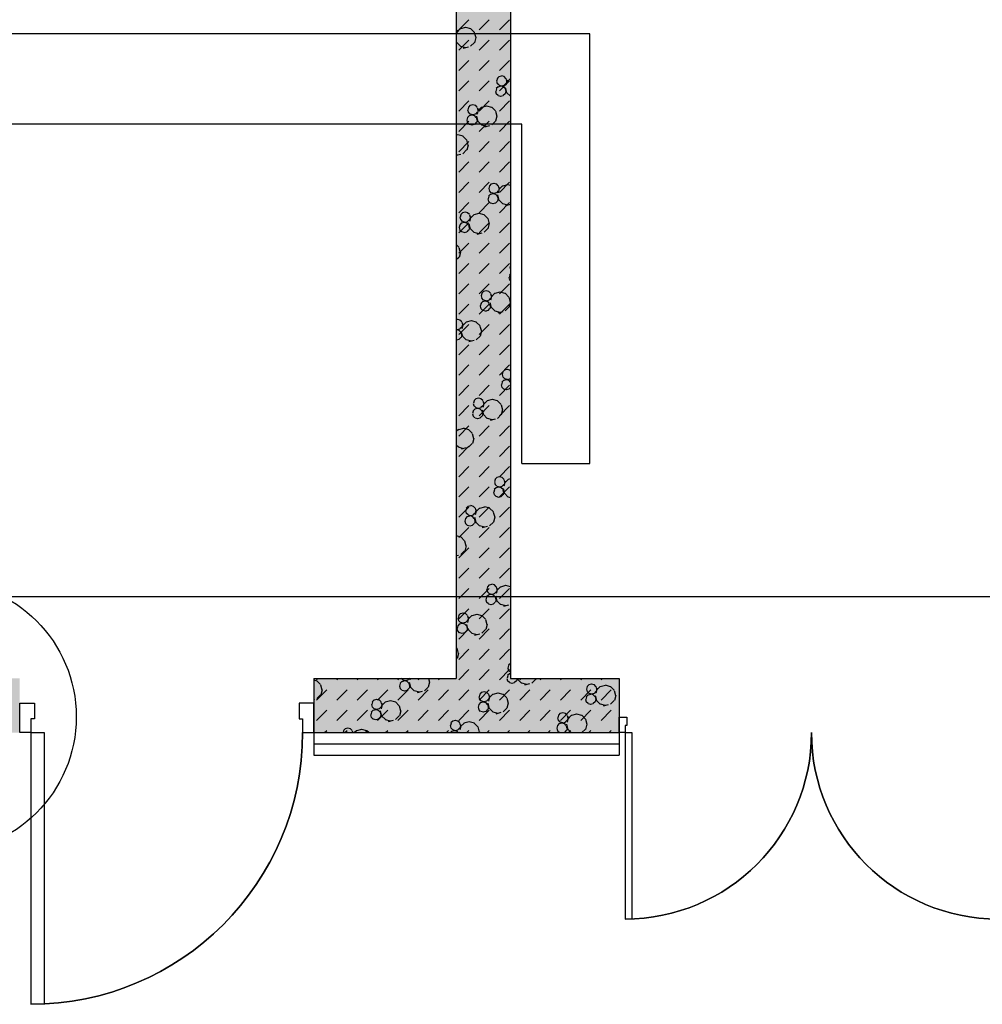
# Model space of a CAD drawing. Header units: millimetres. Extents: x 226749 to 325316, y -44191 to 40236.
# Tile 20 of 164: x 270628 to 274883, y -40021 to -35667. Entities that reach past the tile are written whole.
import ezdxf

# ---------------------------------------------------------------- set-up
doc = ezdxf.new("R2010")
doc.units = ezdxf.units.MM
doc.header["$LTSCALE"] = 100
doc.linetypes.add('DASHDOT', pattern=[25.4, 12.7, -6.35, 0, -6.35])
doc.layers.add('KG_BuildingAxis', color=4, linetype='DASHDOT')

msp = doc.modelspace()

# ---------------------------------------------------------------- hatches: boundary and pattern name
h = msp.add_hatch()
h.set_pattern_fill('DASH', color=256, scale=20, angle=45)
h.set_pattern_definition([(45, (312278.43, 34080), (0, 89.80256), [63.5, -63.5])])
h.paths.add_polyline_path([(272558.43, -35580), (272558.43, -38580), (271928.43, -38580), (271928.43, -38820), (273278.43, -38820), (273278.43, -38580), (272798.43, -38580), (272798.43, -35580), (275398.43, -35580), (275398.43, -38580), (274978.43, -38580), (274978.43, -38820), (276578.43, -38820), (276578.43, -38580), (275638.43, -38580), (275638.43, -35580), (278398.43, -35580), (278398.43, -38580), (277878.43, -38580), (277878.43, -38820), (278638.43, -38820), (278638.43, -34470), (278398.43, -34470), (278398.43, -35340), (274733.43, -35340), (274733.43, -31500), (274883.43, -31500), (274883.43, -31260), (274383.43, -31260), (274383.43, -31500), (274613.43, -31500), (274613.43, -33000), (274513.43, -33000), (274513.43, -33120), (274613.43, -33120), (274613.43, -35340), (273313.43, -35340), (273313.43, -35265), (273193.43, -35265), (273193.43, -35340), (271898.43, -35340), (271898.43, -34290), (273193.43, -34290), (273193.43, -34365), (273313.43, -34365), (273313.43, -34095), (273193.43, -34095), (273193.43, -34170), (271898.43, -34170), (271898.43, -33120), (273193.43, -33120), (273193.43, -33195), (273313.43, -33195), (273313.43, -33120), (273508.43, -33120), (273508.43, -33000), (271898.43, -33000), (271898.43, -31500), (273383.43, -31500), (273383.43, -31260), (270163.43, -31260), (270163.43, -31500), (271778.43, -31500), (271778.43, -33000), (270208.43, -33000), (270208.43, -33120), (271778.43, -33120), (271778.43, -34170), (270358.43, -34170), (270358.43, -34365), (270478.43, -34365), (270478.43, -34290), (271778.43, -34290), (271778.43, -35340), (270478.43, -35340), (270478.43, -35265), (270358.43, -35265), (270358.43, -35340), (269058.43, -35340), (269058.43, -33120), (269208.43, -33120), (269208.43, -33000), (269058.43, -33000), (269058.43, -31500), (269163.43, -31500), (269163.43, -31260), (264078.43, -31260), (264078.43, -38820), (265978.43, -38820), (265978.43, -38580), (264318.43, -38580), (264318.43, -31500), (268818.43, -31500), (268818.43, -38580), (268478.43, -38580), (268478.43, -38820), (270628.43, -38820), (270628.43, -38580), (269058.43, -38580), (269058.43, -35580)])
h.paths.add_polyline_path([(278398.43, -31500), (278398.43, -32370), (278638.43, -32370), (278638.43, -31260), (278283.43, -31260), (278283.43, -31500)])
h = msp.add_hatch()
h.set_pattern_fill('BET_KOM', color=256, scale=15, angle=135, pattern_type=2)
h.set_pattern_definition([(135, (-1982200.04, 658671.7), (-127.27922, -127.27922), [23.2935, -288.4755]), (165, (-1982216.51, 658688.18), (-127.279202, -127.27915), [23.2935, -336.7065]), (195, (-1982239.01, 658694.205), (-127.2791504, -127.2792018), [23.2935, -600.2445]), (225, (-1982261.5, 658688.18), (220.453974, -220.453974), [23.2935, -156.7065]), (285, (-1982200.04, 658671.7), (127.27915, 127.279202), [23.2935, -336.7065]), (255, (-1982194.01, 658649.2), (127.2792018, 127.2791504), [23.2935, -600.2445]), (225, (-1982200.04, 658626.7), (220.453974, -220.453974), [23.2935, -156.7065]), (195, (-1982216.51, 658610.235), (127.2791504, 127.2792018), [23.2935, -600.243]), (255, (-1982277.98, 658671.7), (127.2792018, 127.2791504), [23.2935, -600.243]), (165, (-1982239.01, 658604.2), (127.279202, 127.27915), [23.2935, -336.7065]), (285, (-1982284.01, 658649.2), (-127.27915, -127.279202), [23.2935, -336.7065]), (135, (-1982261.51, 658610.23), (-127.27922, -127.27922), [23.2935, -288.4755]), (135, (-1982280.7, 658688.74), (-127.27922, -127.27922), [11.6475, -300.1215]), (165, (-1982288.94, 658696.97), (-127.279202, -127.27915), [11.6475, -348.3525]), (285, (-1982280.7, 658688.74), (127.27915, 127.279202), [11.6475, -348.3525]), (195, (-1982300.19, 658699.99), (-127.2791504, -127.2792018), [11.6475, -611.8905]), (255, (-1982277.69, 658677.49), (127.2792018, 127.2791504), [11.6475, -611.8905]), (225, (-1982311.44, 658696.97), (220.453974, -220.453974), [11.6475, -168.3525]), (225, (-1982280.7, 658666.24), (220.453974, -220.453974), [11.6475, -168.3525]), (255, (-1982319.675, 658688.74), (127.2792018, 127.2791504), [11.6475, -611.8905]), (195, (-1982288.94, 658658), (127.2791504, 127.2792018), [11.6475, -611.8905]), (285, (-1982322.69, 658677.49), (-127.27915, -127.279202), [11.6475, -348.3525]), (165, (-1982300.19, 658654.99), (127.279202, 127.27915), [11.6475, -348.3525]), (135, (-1982311.44, 658658), (-127.27922, -127.27922), [11.6475, -300.1215]), (135, (-1982284.69, 658643.23), (-127.27922, -127.27922), [11.6475, -300.1215]), (135, (-1982315.42, 658612.5), (-127.27922, -127.27922), [11.6475, -300.1215]), (165, (-1982292.92, 658651.47), (-127.279202, -127.27915), [11.6475, -348.3525]), (195, (-1982304.17, 658654.48), (-127.2791504, -127.2792018), [11.6475, -611.8905]), (225, (-1982315.42, 658651.47), (220.453974, -220.453974), [11.6475, -168.3525]), (225, (-1982284.7, 658620.73), (220.453974, -220.453974), [11.6475, -168.3525]), (255, (-1982323.66, 658643.23), (127.2792018, 127.2791504), [11.6475, -611.8905]), (285, (-1982326.67, 658631.98), (-127.27915, -127.279202), [11.6475, -348.3525]), (285, (-1982284.69, 658643.23), (127.27915, 127.279202), [11.6475, -348.3525]), (255, (-1982281.67, 658631.98), (127.2792018, 127.2791504), [11.6475, -611.8905]), (195, (-1982292.92, 658612.495), (127.2791504, 127.2792018), [11.6475, -611.8905]), (165, (-1982304.17, 658609.48), (127.279202, 127.27915), [11.6475, -348.3525])])
h.paths.add_polyline_path([(269058.43, -35340), (269058.43, -33120), (269208.43, -33120), (269208.43, -33000), (269058.43, -33000), (269058.43, -31500), (269163.43, -31500), (269163.43, -31260), (264078.43, -31260), (264078.43, -38820), (265978.43, -38820), (265978.43, -38580), (264318.43, -38580), (264318.43, -31500), (268818.43, -31500), (268818.43, -38580), (268478.43, -38580), (268478.43, -38820), (270628.43, -38820), (270628.43, -38580), (269058.43, -38580), (269058.43, -35580), (272558.43, -35580), (272558.43, -38580), (271928.43, -38580), (271928.43, -38820), (273278.43, -38820), (273278.43, -38580), (272798.43, -38580), (272798.43, -35580), (275398.43, -35580), (275398.43, -38580), (274978.43, -38580), (274978.43, -38820), (276578.43, -38820), (276578.43, -38580), (275638.43, -38580), (275638.43, -35580), (278398.43, -35580), (278398.43, -38580), (277878.43, -38580), (277878.43, -38820), (278638.43, -38820), (278638.43, -34470), (278398.43, -34470), (278398.43, -35340), (274733.43, -35340), (274733.43, -31500), (274883.43, -31500), (274883.43, -31260), (274383.43, -31260), (274383.43, -31500), (274613.43, -31500), (274613.43, -33000), (274513.43, -33000), (274513.43, -33120), (274613.43, -33120), (274613.43, -35340), (273313.43, -35340), (273313.43, -35265), (273193.43, -35265), (273193.43, -35340), (271898.43, -35340), (271898.43, -34290), (273193.43, -34290), (273193.43, -34365), (273313.43, -34365), (273313.43, -34095), (273193.43, -34095), (273193.43, -34170), (271898.43, -34170), (271898.43, -33120), (273193.43, -33120), (273193.43, -33195), (273313.43, -33195), (273313.43, -33120), (273508.43, -33120), (273508.43, -33000), (271898.43, -33000), (271898.43, -31500), (273383.43, -31500), (273383.43, -31260), (270163.43, -31260), (270163.43, -31500), (271778.43, -31500), (271778.43, -33000), (270208.43, -33000), (270208.43, -33120), (271778.43, -33120), (271778.43, -34170), (270358.43, -34170), (270358.43, -34365), (270478.43, -34365), (270478.43, -34290), (271778.43, -34290), (271778.43, -35340), (270478.43, -35340), (270478.43, -35265), (270358.43, -35265), (270358.43, -35340)])
h.paths.add_polyline_path([(278638.43, -31260), (278283.43, -31260), (278283.43, -31500), (278398.43, -31500), (278398.43, -32370), (278638.43, -32370)])

# ---------------------------------------------------------------- linework, layer by layer
for p, q in [((272558.43, -35580), (272558.43, -38580)), ((272558.43, -35580), (272558.43, -38580)), ((272798.43, -35580), (272798.43, -38580)), ((272798.43, -35580), (272798.43, -38580)), ((272569.41, -35712.43), (272614.31, -35667.53)), ((272599.03, -35701.73), (272576.53, -35707.76)), ((272622.44, -35707.48), (272599.94, -35701.45)), ((272659.21, -35712.43), (272704.11, -35667.53)), ((272749.01, -35712.43), (272793.91, -35667.53)), ((273148.43, -35730), (269158.43, -35730)), ((273148.43, -35730), (269158.43, -35730)), ((272558.43, -35711.28), (272560.35, -35718.45)), ((272563.57, -35714.26), (272558.43, -35733.42)), ((272561.26, -35718.17), (272558.43, -35728.74)), ((272576.74, -35706.83), (272560.27, -35723.3)), ((272638.21, -35723.3), (272621.74, -35706.83)), ((272638, -35724.23), (272644.03, -35746.73)), ((273148.43, -37629.44), (273148.43, -35730)), ((273148.43, -37629.44), (273148.43, -35730)), ((272558.43, -35763.16), (272560.06, -35769.23)), ((272576.74, -35784.78), (272560.27, -35768.3)), ((272569.41, -35802.24), (272614.31, -35757.34)), ((272599.94, -35791.45), (272577.44, -35785.42)), ((272611.84, -35788.3), (272589.34, -35794.33)), ((272638.21, -35768.3), (272621.74, -35784.78)), ((272644.94, -35746.45), (272638.91, -35768.95)), ((272659.21, -35802.24), (272704.11, -35757.34)), ((272749.01, -35802.24), (272793.91, -35757.34)), ((272569.41, -35892.04), (272614.31, -35847.14)), ((272659.21, -35892.04), (272704.11, -35847.14)), ((272749.01, -35892.04), (272793.91, -35847.14)), ((272747.27, -35918.49), (272739.03, -35926.73)), ((272758.31, -35916.41), (272747.06, -35919.42)), ((272770.47, -35919.14), (272759.22, -35916.13)), ((272778, -35926.73), (272769.77, -35918.49)), ((272569.41, -35981.84), (272614.31, -35936.94)), ((272659.21, -35981.84), (272704.11, -35936.94)), ((272735.81, -35938.91), (272738.82, -35950.16)), ((272739.73, -35927.38), (272736.72, -35938.63)), ((272747.27, -35957.46), (272739.03, -35949.23)), ((272754.33, -35961.91), (272743.08, -35964.93)), ((272759.22, -35961.13), (272747.97, -35958.11)), ((272749.01, -35981.84), (272793.91, -35936.94)), ((272766.49, -35964.65), (272755.24, -35961.63)), ((272769.56, -35958.39), (272758.31, -35961.41)), ((272778, -35949.23), (272769.77, -35957.46)), ((272777.79, -35927.66), (272780.81, -35938.91)), ((272784.02, -35934.72), (272777.99, -35957.22)), ((272781.72, -35938.63), (272778.7, -35949.88)), ((272797.2, -35927.29), (272780.73, -35943.76)), ((272798.43, -35927.83), (272796.98, -35928.22)), ((272731.83, -35984.41), (272734.84, -35995.66)), ((272735.75, -35972.88), (272732.74, -35984.13)), ((272743.29, -35964), (272735.05, -35972.23)), ((272743.29, -36002.97), (272735.05, -35994.73)), ((272755.24, -36006.63), (272743.99, -36003.62)), ((272765.58, -36003.9), (272754.32, -36006.91)), ((272774.02, -35972.23), (272765.79, -35964)), ((272774.02, -35994.73), (272765.79, -36002.97)), ((272773.81, -35973.16), (272776.83, -35984.41)), ((272774.48, -35967.19), (272780.51, -35989.69)), ((272777.74, -35984.13), (272774.72, -35995.38)), ((272797.2, -36005.23), (272780.73, -35988.76)), ((272798.43, -36006.02), (272797.9, -36005.88)), ((272569.41, -36071.64), (272614.31, -36026.74)), ((272619.99, -36045.77), (272611.75, -36054.01)), ((272631.03, -36043.69), (272619.78, -36046.7)), ((272643.19, -36046.42), (272631.94, -36043.4)), ((272650.73, -36054.01), (272642.49, -36045.77)), ((272659.21, -36071.64), (272704.11, -36026.74)), ((272692.2, -36049.47), (272669.7, -36055.5)), ((272715.62, -36055.22), (272693.12, -36049.19)), ((272749.01, -36071.64), (272793.91, -36026.74)), ((272616.01, -36091.28), (272607.77, -36099.51)), ((272608.53, -36066.19), (272611.54, -36077.44)), ((272612.45, -36054.65), (272609.44, -36065.9)), ((272619.99, -36084.74), (272611.75, -36076.51)), ((272627.05, -36089.19), (272615.8, -36092.21)), ((272631.94, -36088.41), (272620.69, -36085.39)), ((272639.21, -36091.93), (272627.96, -36088.91)), ((272642.28, -36085.67), (272631.03, -36088.69)), ((272646.74, -36099.51), (272638.51, -36091.28)), ((272650.73, -36076.51), (272642.49, -36084.74)), ((272650.51, -36054.93), (272653.53, -36066.19)), ((272656.74, -36061.99), (272650.71, -36084.49)), ((272654.44, -36065.9), (272651.42, -36077.16)), ((272669.92, -36054.57), (272653.45, -36071.04)), ((272731.39, -36071.04), (272714.92, -36054.57)), ((272731.18, -36071.97), (272737.2, -36094.47)), ((272848.43, -36130), (269458.43, -36130)), ((272848.43, -36130), (269458.43, -36130)), ((272569.41, -36161.45), (272614.31, -36116.55)), ((272604.55, -36111.69), (272607.56, -36122.94)), ((272608.47, -36100.16), (272605.46, -36111.41)), ((272616.01, -36130.25), (272607.77, -36122.01)), ((272627.96, -36133.91), (272616.71, -36130.9)), ((272638.3, -36131.18), (272627.05, -36134.19)), ((272646.74, -36122.01), (272638.51, -36130.25)), ((272646.53, -36100.44), (272649.55, -36111.69)), ((272647.21, -36094.47), (272653.23, -36116.97)), ((272650.46, -36111.41), (272647.44, -36122.66)), ((272669.92, -36132.51), (272653.45, -36116.04)), ((272659.21, -36161.45), (272704.11, -36116.55)), ((272693.12, -36139.19), (272670.62, -36133.16)), ((272705.01, -36136.03), (272682.51, -36142.06)), ((272731.39, -36116.04), (272714.92, -36132.51)), ((272738.12, -36094.19), (272732.09, -36116.69)), ((272749.01, -36161.45), (272793.91, -36116.55)), ((272848.43, -37629.44), (272848.43, -36130)), ((272564.92, -36176.75), (272558.43, -36178.49)), ((272588.34, -36182.49), (272565.84, -36176.47)), ((272569.41, -36251.25), (272614.31, -36206.35)), ((272604.11, -36198.32), (272587.64, -36181.85)), ((272603.9, -36199.25), (272609.93, -36221.75)), ((272610.84, -36221.47), (272604.81, -36243.97)), ((272659.21, -36251.25), (272704.11, -36206.35)), ((272749.01, -36251.25), (272793.91, -36206.35)), ((272577.73, -36263.31), (272558.43, -36268.49)), ((272565.84, -36266.46), (272558.43, -36264.48)), ((272604.11, -36243.32), (272587.64, -36259.79)), ((272569.41, -36341.05), (272614.31, -36296.15)), ((272659.21, -36341.05), (272704.11, -36296.15)), ((272749.01, -36341.05), (272793.91, -36296.15)), ((272569.41, -36430.85), (272614.31, -36385.95)), ((272659.21, -36430.85), (272704.11, -36385.95)), ((272713.16, -36393.5), (272704.93, -36401.74)), ((272724.2, -36391.42), (272712.95, -36394.43)), ((272736.36, -36394.15), (272725.11, -36391.14)), ((272743.9, -36401.74), (272735.66, -36393.5)), ((272749.01, -36430.85), (272793.91, -36385.95)), ((272785.38, -36397.2), (272762.88, -36403.23)), ((272798.43, -36400.17), (272786.29, -36396.92)), ((272709.18, -36439.01), (272700.95, -36447.25)), ((272701.7, -36413.92), (272704.72, -36425.17)), ((272705.63, -36402.39), (272702.61, -36413.64)), ((272713.16, -36432.48), (272704.93, -36424.24)), ((272720.22, -36436.93), (272708.97, -36439.94)), ((272725.11, -36436.14), (272713.86, -36433.12)), ((272732.38, -36439.66), (272721.13, -36436.64)), ((272735.45, -36433.4), (272724.2, -36436.42)), ((272739.92, -36447.25), (272731.68, -36439.01)), ((272743.9, -36424.24), (272735.66, -36432.48)), ((272740.38, -36442.2), (272746.41, -36464.7)), ((272743.69, -36402.67), (272746.7, -36413.92)), ((272749.92, -36409.73), (272743.89, -36432.23)), ((272747.61, -36413.64), (272744.6, -36424.89)), ((272763.09, -36402.3), (272746.62, -36418.77)), ((272569.41, -36520.66), (272614.31, -36475.76)), ((272659.21, -36520.66), (272704.11, -36475.76)), ((272697.72, -36459.43), (272700.74, -36470.68)), ((272701.65, -36447.89), (272698.63, -36459.14)), ((272709.18, -36477.98), (272700.95, -36469.75)), ((272721.13, -36481.64), (272709.88, -36478.63)), ((272731.47, -36478.91), (272720.22, -36481.93)), ((272739.92, -36469.75), (272731.68, -36477.98)), ((272739.71, -36448.18), (272742.72, -36459.43)), ((272743.63, -36459.14), (272740.62, -36470.4)), ((272763.09, -36480.24), (272746.62, -36463.77)), ((272749.01, -36520.66), (272793.91, -36475.76)), ((272786.29, -36486.92), (272763.79, -36480.89)), ((272798.19, -36483.77), (272775.69, -36489.8)), ((272585.88, -36520.78), (272577.65, -36529.02)), ((272596.92, -36518.7), (272585.67, -36521.71)), ((272609.08, -36521.43), (272597.83, -36518.42)), ((272616.62, -36529.02), (272608.38, -36520.78)), ((272658.1, -36524.48), (272635.6, -36530.51)), ((272681.51, -36530.23), (272659.01, -36524.2)), ((272569.41, -36610.46), (272614.31, -36565.56)), ((272581.9, -36566.29), (272573.67, -36574.53)), ((272574.42, -36541.2), (272577.44, -36552.45)), ((272578.35, -36529.67), (272575.33, -36540.92)), ((272585.88, -36559.75), (272577.65, -36551.52)), ((272592.94, -36564.2), (272581.69, -36567.22)), ((272597.83, -36563.42), (272586.58, -36560.4)), ((272605.1, -36566.94), (272593.85, -36563.92)), ((272608.17, -36560.68), (272596.92, -36563.7)), ((272612.64, -36574.53), (272604.4, -36566.29)), ((272616.62, -36551.52), (272608.38, -36559.76)), ((272613.1, -36569.48), (272619.13, -36591.98)), ((272616.41, -36529.95), (272619.42, -36541.2)), ((272622.64, -36537.01), (272616.61, -36559.51)), ((272620.33, -36540.92), (272617.32, -36552.17)), ((272635.81, -36529.58), (272619.34, -36546.05)), ((272659.21, -36610.46), (272704.11, -36565.56)), ((272697.28, -36546.05), (272680.81, -36529.58)), ((272697.07, -36546.98), (272703.1, -36569.48)), ((272704.01, -36569.2), (272697.98, -36591.7)), ((272749.01, -36610.46), (272793.91, -36565.56)), ((272570.44, -36586.7), (272573.46, -36597.95)), ((272574.37, -36575.17), (272571.35, -36586.42)), ((272581.9, -36605.26), (272573.67, -36597.03)), ((272593.85, -36608.92), (272582.6, -36605.91)), ((272604.19, -36606.19), (272592.94, -36609.2)), ((272612.64, -36597.03), (272604.4, -36605.26)), ((272612.43, -36575.45), (272615.44, -36586.71)), ((272616.35, -36586.42), (272613.34, -36597.67)), ((272635.81, -36607.52), (272619.34, -36591.05)), ((272659.01, -36614.2), (272636.51, -36608.17)), ((272670.91, -36611.05), (272648.41, -36617.08)), ((272697.28, -36591.05), (272680.81, -36607.52)), ((272569.41, -36700.26), (272614.31, -36655.36)), ((272659.21, -36700.26), (272704.11, -36655.36)), ((272749.01, -36700.26), (272793.91, -36655.36)), ((272570, -36673.33), (272558.43, -36661.76)), ((272569.79, -36674.26), (272575.82, -36696.76)), ((272576.73, -36696.48), (272570.7, -36718.98)), ((272570, -36718.33), (272558.43, -36729.9)), ((272569.41, -36790.06), (272614.31, -36745.16)), ((272659.21, -36790.06), (272704.11, -36745.16)), ((272749.01, -36790.06), (272793.91, -36745.16)), ((272794.88, -36761.65), (272797.89, -36772.9)), ((272798.43, -36751.5), (272795.79, -36761.37)), ((272798.43, -36749.14), (272798.1, -36749.47)), ((272798.43, -36772.3), (272798.1, -36771.97)), ((272790.9, -36807.16), (272793.91, -36818.41)), ((272794.82, -36795.63), (272791.81, -36806.88)), ((272798.43, -36790.67), (272794.12, -36794.98)), ((272798.43, -36821.79), (272794.12, -36817.48)), ((272569.41, -36879.87), (272614.31, -36834.97)), ((272659.21, -36879.87), (272704.11, -36834.97)), ((272671.52, -36877.4), (272668.51, -36888.65)), ((272679.06, -36868.52), (272670.82, -36876.75)), ((272690.1, -36866.43), (272678.85, -36869.45)), ((272702.26, -36869.16), (272691.01, -36866.15)), ((272709.8, -36876.75), (272701.56, -36868.52)), ((272728.99, -36877.31), (272712.52, -36893.78)), ((272751.27, -36872.21), (272728.77, -36878.24)), ((272749.01, -36879.87), (272793.91, -36834.97)), ((272774.69, -36877.96), (272752.19, -36871.93)), ((272790.46, -36893.78), (272773.99, -36877.31)), ((272675.08, -36914.02), (272666.84, -36922.26)), ((272667.6, -36888.93), (272670.61, -36900.18)), ((272679.06, -36907.49), (272670.82, -36899.25)), ((272686.12, -36911.94), (272674.87, -36914.95)), ((272691.01, -36911.15), (272679.76, -36908.14)), ((272698.28, -36914.67), (272687.03, -36911.66)), ((272701.35, -36908.42), (272690.1, -36911.43)), ((272705.81, -36922.26), (272697.58, -36914.02)), ((272709.8, -36899.25), (272701.56, -36907.49)), ((272706.28, -36917.21), (272712.3, -36939.71)), ((272709.58, -36877.68), (272712.6, -36888.93)), ((272715.81, -36884.74), (272709.78, -36907.24)), ((272713.51, -36888.65), (272710.49, -36899.9)), ((272790.25, -36894.71), (272796.28, -36917.21)), ((272797.19, -36916.93), (272791.16, -36939.43)), ((272569.41, -36969.67), (272614.31, -36924.77)), ((272659.21, -36969.67), (272704.11, -36924.77)), ((272663.62, -36934.44), (272666.63, -36945.69)), ((272667.54, -36922.91), (272664.53, -36934.16)), ((272675.08, -36953), (272666.84, -36944.76)), ((272687.03, -36956.66), (272675.78, -36953.64)), ((272697.37, -36953.92), (272686.12, -36956.94)), ((272705.81, -36944.76), (272697.58, -36953)), ((272705.6, -36923.19), (272708.62, -36934.44)), ((272709.53, -36934.16), (272706.51, -36945.41)), ((272728.99, -36955.25), (272712.52, -36938.78)), ((272752.19, -36961.93), (272729.69, -36955.9)), ((272764.08, -36958.78), (272741.58, -36964.81)), ((272749.01, -36969.67), (272793.91, -36924.77)), ((272790.46, -36938.78), (272773.99, -36955.25)), ((272562.82, -36993.71), (272558.43, -36994.89)), ((272574.98, -36996.44), (272563.73, -36993.43)), ((272582.52, -37004.03), (272574.28, -36995.79)), ((272582.3, -37004.96), (272585.32, -37016.21)), ((272601.71, -37004.59), (272585.24, -37021.06)), ((272624, -36999.49), (272601.5, -37005.52)), ((272647.41, -37005.24), (272624.91, -36999.21)), ((272663.18, -37021.06), (272646.71, -37004.59)), ((272563.73, -37038.43), (272558.43, -37037.01)), ((272558.84, -37039.22), (272558.43, -37039.33)), ((272571, -37041.95), (272559.75, -37038.94)), ((272574.07, -37035.7), (272562.82, -37038.71)), ((272569.41, -37059.47), (272614.31, -37014.57)), ((272578.54, -37049.54), (272570.3, -37041.3)), ((272582.52, -37026.53), (272574.28, -37034.77)), ((272578.32, -37050.47), (272581.34, -37061.72)), ((272579, -37044.49), (272585.03, -37066.99)), ((272588.53, -37012.02), (272582.5, -37034.52)), ((272586.23, -37015.93), (272583.22, -37027.18)), ((272659.21, -37059.47), (272704.11, -37014.57)), ((272662.97, -37021.99), (272669, -37044.49)), ((272669.91, -37044.21), (272663.88, -37066.71)), ((272749.01, -37059.47), (272793.91, -37014.57)), ((272559.75, -37083.94), (272558.43, -37083.58)), ((272570.09, -37081.2), (272558.84, -37084.22)), ((272578.53, -37072.04), (272570.3, -37080.27)), ((272582.25, -37061.44), (272579.23, -37072.69)), ((272601.71, -37082.53), (272585.24, -37066.06)), ((272624.91, -37089.21), (272602.41, -37083.18)), ((272636.8, -37086.06), (272614.3, -37092.09)), ((272663.18, -37066.06), (272646.71, -37082.53)), ((272569.41, -37149.27), (272614.31, -37104.37)), ((272659.21, -37149.27), (272704.11, -37104.37)), ((272749.01, -37149.27), (272793.91, -37104.37)), ((272569.41, -37239.08), (272614.31, -37194.18)), ((272659.21, -37239.08), (272704.11, -37194.18)), ((272749.01, -37239.08), (272793.91, -37194.18)), ((272764.7, -37225.13), (272761.68, -37236.38)), ((272772.23, -37216.25), (272764, -37224.49)), ((272783.27, -37214.16), (272772.02, -37217.18)), ((272795.43, -37216.9), (272784.18, -37213.88)), ((272798.43, -37219.95), (272794.73, -37216.25)), ((272768.25, -37261.76), (272760.02, -37269.99)), ((272760.77, -37236.67), (272763.79, -37247.92)), ((272772.23, -37255.22), (272764, -37246.98)), ((272779.29, -37259.67), (272768.04, -37262.69)), ((272784.18, -37258.88), (272772.93, -37255.87)), ((272791.45, -37262.4), (272780.2, -37259.39)), ((272794.52, -37256.15), (272783.27, -37259.16)), ((272798.43, -37269.44), (272790.75, -37261.76)), ((272798.43, -37251.52), (272794.73, -37255.22)), ((272569.41, -37328.88), (272614.31, -37283.98)), ((272659.21, -37328.88), (272704.11, -37283.98)), ((272749.01, -37328.88), (272793.91, -37283.98)), ((272756.79, -37282.17), (272759.81, -37293.42)), ((272760.72, -37270.64), (272757.7, -37281.89)), ((272768.25, -37300.73), (272760.02, -37292.49)), ((272780.2, -37304.39), (272768.95, -37301.38)), ((272790.54, -37301.66), (272779.29, -37304.67)), ((272798.43, -37293.05), (272790.75, -37300.73)), ((272637.42, -37352.41), (272634.4, -37363.66)), ((272644.96, -37343.53), (272636.72, -37351.77)), ((272655.99, -37341.44), (272644.74, -37344.46)), ((272668.15, -37344.18), (272656.9, -37341.16)), ((272675.69, -37351.76), (272667.45, -37343.53)), ((272675.48, -37352.69), (272678.49, -37363.94)), ((272694.88, -37352.33), (272678.41, -37368.8)), ((272717.17, -37347.23), (272694.67, -37353.25)), ((272740.58, -37352.97), (272718.08, -37346.94)), ((272756.35, -37368.8), (272739.88, -37352.33)), ((272569.41, -37418.68), (272614.31, -37373.78)), ((272633.44, -37397.92), (272630.42, -37409.17)), ((272640.97, -37389.04), (272632.74, -37397.27)), ((272633.49, -37363.94), (272636.51, -37375.2)), ((272644.96, -37382.5), (272636.72, -37374.26)), ((272652.01, -37386.95), (272640.76, -37389.96)), ((272656.9, -37386.16), (272645.65, -37383.15)), ((272664.17, -37389.68), (272652.92, -37386.67)), ((272667.24, -37383.43), (272655.99, -37386.44)), ((272659.21, -37418.68), (272704.11, -37373.78)), ((272671.71, -37397.27), (272663.47, -37389.04)), ((272675.69, -37374.26), (272667.45, -37382.5)), ((272671.5, -37398.2), (272674.51, -37409.45)), ((272672.17, -37392.22), (272678.2, -37414.72)), ((272681.71, -37359.75), (272675.68, -37382.25)), ((272679.4, -37363.66), (272676.39, -37374.91)), ((272749.01, -37418.68), (272793.91, -37373.78)), ((272756.14, -37369.73), (272762.17, -37392.22)), ((272763.08, -37391.94), (272757.05, -37414.44)), ((272629.51, -37409.45), (272632.53, -37420.7)), ((272640.97, -37428.01), (272632.74, -37419.77)), ((272652.92, -37431.67), (272641.67, -37428.65)), ((272663.26, -37428.94), (272652.01, -37431.95)), ((272671.71, -37419.77), (272663.47, -37428.01)), ((272675.42, -37409.17), (272672.41, -37420.42)), ((272694.88, -37430.27), (272678.41, -37413.8)), ((272718.08, -37436.94), (272695.58, -37430.91)), ((272729.97, -37433.79), (272707.47, -37439.82)), ((272756.35, -37413.8), (272739.88, -37430.27)), ((272567.6, -37479.6), (272558.43, -37488.78)), ((272589.89, -37474.5), (272567.39, -37480.53)), ((272569.41, -37508.49), (272614.31, -37463.58)), ((272613.3, -37480.25), (272590.8, -37474.22)), ((272629.07, -37496.08), (272612.6, -37479.6)), ((272659.21, -37508.49), (272704.11, -37463.58)), ((272749.01, -37508.49), (272793.91, -37463.58)), ((272628.86, -37497), (272634.89, -37519.5)), ((272635.8, -37519.22), (272629.77, -37541.72)), ((272567.6, -37557.55), (272558.43, -37548.37)), ((272590.8, -37564.22), (272568.3, -37558.19)), ((272569.41, -37598.29), (272614.31, -37553.39)), ((272602.69, -37561.07), (272580.19, -37567.1)), ((272629.07, -37541.07), (272612.6, -37557.55)), ((272659.21, -37598.29), (272704.11, -37553.39)), ((272749.01, -37598.29), (272793.91, -37553.39)), ((272569.41, -37688.09), (272614.31, -37643.19)), ((272659.21, -37688.09), (272704.11, -37643.19)), ((272749.01, -37688.09), (272793.91, -37643.19)), ((272848.43, -37630), (273148.43, -37630)), ((272848.43, -37630), (273148.43, -37630)), ((272730.59, -37700.15), (272727.58, -37711.4)), ((272738.13, -37691.26), (272729.89, -37699.5)), ((272749.17, -37689.18), (272737.92, -37692.19)), ((272761.33, -37691.91), (272750.08, -37688.9)), ((272768.87, -37699.5), (272760.63, -37691.26)), ((272768.65, -37700.43), (272771.67, -37711.68)), ((272788.06, -37700.06), (272771.59, -37716.53)), ((272798.43, -37698.15), (272787.85, -37700.99)), ((272569.41, -37777.89), (272614.31, -37732.99)), ((272659.21, -37777.89), (272704.11, -37732.99)), ((272726.61, -37745.65), (272723.6, -37756.9)), ((272734.15, -37736.77), (272725.91, -37745)), ((272726.67, -37711.68), (272729.68, -37722.93)), ((272738.13, -37730.23), (272729.89, -37722)), ((272745.19, -37734.68), (272733.94, -37737.7)), ((272750.08, -37733.9), (272738.83, -37730.88)), ((272757.35, -37737.42), (272746.1, -37734.4)), ((272749.01, -37777.89), (272793.91, -37732.99)), ((272760.42, -37731.16), (272749.17, -37734.18)), ((272764.88, -37745), (272756.65, -37736.77)), ((272768.87, -37722), (272760.63, -37730.23)), ((272764.67, -37745.93), (272767.69, -37757.18)), ((272765.35, -37739.96), (272771.38, -37762.46)), ((272774.88, -37707.48), (272768.85, -37729.98)), ((272772.58, -37711.4), (272769.57, -37722.65)), ((272722.69, -37757.18), (272725.7, -37768.43)), ((272734.15, -37775.74), (272725.91, -37767.5)), ((272746.1, -37779.4), (272734.85, -37776.39)), ((272756.44, -37776.67), (272745.19, -37779.68)), ((272764.88, -37767.5), (272756.65, -37775.74)), ((272768.6, -37756.9), (272765.58, -37768.15)), ((272788.06, -37778), (272771.59, -37761.53)), ((272798.43, -37781.24), (272788.76, -37778.65)), ((272569.41, -37867.7), (272614.31, -37822.79)), ((272603.31, -37827.42), (272600.3, -37838.68)), ((272610.85, -37818.54), (272602.61, -37826.78)), ((272621.89, -37816.46), (272610.64, -37819.47)), ((272634.05, -37819.19), (272622.8, -37816.17)), ((272641.59, -37826.78), (272633.35, -37818.54)), ((272641.37, -37827.71), (272644.39, -37838.96)), ((272647.6, -37834.76), (272641.58, -37857.26)), ((272660.78, -37827.34), (272644.31, -37843.81)), ((272659.21, -37867.7), (272704.11, -37822.79)), ((272683.07, -37822.24), (272660.57, -37828.27)), ((272706.48, -37827.99), (272683.98, -37821.96)), ((272722.25, -37843.81), (272705.78, -37827.34)), ((272749.01, -37867.7), (272793.91, -37822.79)), ((272599.33, -37872.93), (272596.32, -37884.18)), ((272606.87, -37864.05), (272598.63, -37872.28)), ((272599.39, -37838.96), (272602.4, -37850.21)), ((272610.85, -37857.51), (272602.61, -37849.28)), ((272617.91, -37861.96), (272606.66, -37864.98)), ((272622.8, -37861.18), (272611.55, -37858.16)), ((272630.07, -37864.7), (272618.82, -37861.68)), ((272633.14, -37858.44), (272621.89, -37861.46)), ((272637.61, -37872.28), (272629.37, -37864.05)), ((272641.59, -37849.28), (272633.35, -37857.51)), ((272637.39, -37873.21), (272640.41, -37884.46)), ((272638.07, -37867.24), (272644.1, -37889.74)), ((272645.3, -37838.67), (272642.29, -37849.93)), ((272722.04, -37844.74), (272728.07, -37867.24)), ((272728.98, -37866.96), (272722.95, -37889.46)), ((272569.41, -37957.5), (272614.31, -37912.6)), ((272595.41, -37884.46), (272598.42, -37895.71)), ((272606.87, -37903.02), (272598.63, -37894.78)), ((272618.82, -37906.68), (272607.57, -37903.67)), ((272629.16, -37903.95), (272617.91, -37906.96)), ((272637.6, -37894.78), (272629.37, -37903.02)), ((272641.32, -37884.18), (272638.3, -37895.43)), ((272660.78, -37905.28), (272644.31, -37888.81)), ((272659.21, -37957.5), (272704.11, -37912.6)), ((272683.98, -37911.96), (272661.48, -37905.93)), ((272695.87, -37908.81), (272673.37, -37914.84)), ((272722.25, -37888.81), (272705.78, -37905.28)), ((272749.01, -37957.5), (272793.91, -37912.6)), ((272579.2, -37955.26), (272558.43, -37949.7)), ((272594.97, -37971.09), (272578.5, -37954.62)), ((272569.41, -38047.3), (272614.31, -38002.4)), ((272594.76, -37972.02), (272600.79, -37994.52)), ((272601.7, -37994.24), (272595.67, -38016.74)), ((272659.21, -38047.3), (272704.11, -38002.4)), ((272749.01, -38047.3), (272793.91, -38002.4)), ((272568.59, -38036.09), (272558.43, -38038.81)), ((272594.97, -38016.09), (272578.5, -38032.56)), ((272569.41, -38137.1), (272614.31, -38092.2)), ((272659.21, -38137.1), (272704.11, -38092.2)), ((272749.01, -38137.1), (272793.91, -38092.2)), ((272569.41, -38226.91), (272614.31, -38182)), ((272659.21, -38226.91), (272704.11, -38182)), ((272696.49, -38175.16), (272693.47, -38186.41)), ((272704.03, -38166.27), (272695.79, -38174.51)), ((272715.07, -38164.19), (272703.81, -38167.2)), ((272727.23, -38166.92), (272715.97, -38163.91)), ((272734.76, -38174.51), (272726.53, -38166.27)), ((272734.55, -38175.44), (272737.56, -38186.69)), ((272740.78, -38182.49), (272734.75, -38204.99)), ((272753.95, -38175.07), (272737.48, -38191.54)), ((272749.01, -38226.91), (272793.91, -38182)), ((272776.24, -38169.97), (272753.74, -38176)), ((272798.43, -38175.39), (272777.15, -38169.69)), ((272692.51, -38220.66), (272689.49, -38231.91)), ((272700.04, -38211.78), (272691.81, -38220.02)), ((272692.56, -38186.69), (272695.58, -38197.94)), ((272704.03, -38205.25), (272695.79, -38197.01)), ((272711.08, -38209.7), (272699.83, -38212.71)), ((272715.97, -38208.91), (272704.72, -38205.89)), ((272723.24, -38212.43), (272711.99, -38209.41)), ((272726.31, -38206.17), (272715.06, -38209.19)), ((272730.78, -38220.02), (272722.54, -38211.78)), ((272734.76, -38197.01), (272726.53, -38205.25)), ((272730.57, -38220.95), (272733.58, -38232.2)), ((272731.24, -38214.97), (272737.27, -38237.47)), ((272738.48, -38186.41), (272735.46, -38197.66)), ((272688.58, -38232.2), (272691.6, -38243.45)), ((272700.04, -38250.75), (272691.81, -38242.52)), ((272711.99, -38254.41), (272700.74, -38251.4)), ((272722.33, -38251.68), (272711.08, -38254.7)), ((272730.78, -38242.52), (272722.54, -38250.75)), ((272734.49, -38231.91), (272731.48, -38243.17)), ((272753.95, -38253.01), (272737.48, -38236.54)), ((272777.15, -38259.69), (272754.65, -38253.66)), ((272789.04, -38256.54), (272766.54, -38262.57)), ((272565.29, -38313.97), (272568.3, -38325.22)), ((272569.21, -38302.44), (272566.2, -38313.69)), ((272576.75, -38293.55), (272568.51, -38301.79)), ((272569.41, -38316.71), (272614.31, -38271.81)), ((272587.79, -38291.47), (272576.54, -38294.48)), ((272599.95, -38294.2), (272588.7, -38291.19)), ((272607.48, -38301.79), (272599.25, -38293.55)), ((272607.27, -38302.72), (272610.28, -38313.97)), ((272613.5, -38309.77), (272607.47, -38332.27)), ((272611.2, -38313.69), (272608.18, -38324.94)), ((272626.67, -38302.35), (272610.2, -38318.82)), ((272648.96, -38297.25), (272626.46, -38303.28)), ((272672.37, -38303), (272649.87, -38296.97)), ((272659.21, -38316.71), (272704.11, -38271.81)), ((272688.15, -38318.82), (272671.67, -38302.35)), ((272749.01, -38316.71), (272793.91, -38271.81)), ((272565.23, -38347.94), (272562.21, -38359.19)), ((272572.76, -38339.06), (272564.53, -38347.3)), ((272576.75, -38332.52), (272568.51, -38324.29)), ((272583.8, -38336.98), (272572.55, -38339.99)), ((272588.7, -38336.19), (272577.44, -38333.17)), ((272595.96, -38339.71), (272584.71, -38336.69)), ((272599.04, -38333.45), (272587.78, -38336.47)), ((272603.5, -38347.3), (272595.27, -38339.06)), ((272607.48, -38324.29), (272599.25, -38332.53)), ((272603.29, -38348.23), (272606.3, -38359.48)), ((272603.96, -38342.25), (272609.99, -38364.75)), ((272687.93, -38319.75), (272693.96, -38342.25)), ((272694.87, -38341.97), (272688.84, -38364.47)), ((272561.3, -38359.48), (272564.32, -38370.73)), ((272572.77, -38378.03), (272564.53, -38369.8)), ((272569.41, -38406.51), (272614.31, -38361.61)), ((272584.71, -38381.69), (272573.46, -38378.68)), ((272595.05, -38378.96), (272583.8, -38381.98)), ((272603.5, -38369.8), (272595.26, -38378.03)), ((272607.21, -38359.19), (272604.2, -38370.44)), ((272626.67, -38380.29), (272610.2, -38363.82)), ((272649.87, -38386.97), (272627.37, -38380.94)), ((272661.76, -38383.82), (272639.26, -38389.85)), ((272659.21, -38406.51), (272704.11, -38361.61)), ((272688.15, -38363.82), (272671.67, -38380.29)), ((272749.01, -38406.51), (272793.91, -38361.61)), ((272560.87, -38446.1), (272558.43, -38443.67)), ((272560.65, -38447.03), (272566.68, -38469.53)), ((272567.59, -38469.25), (272561.56, -38491.75)), ((272569.41, -38496.31), (272614.31, -38451.41)), ((272659.21, -38496.31), (272704.11, -38451.41)), ((272749.01, -38496.31), (272793.91, -38451.41)), ((272560.87, -38491.1), (272558.43, -38493.53)), ((272789.66, -38522.89), (272786.65, -38534.14)), ((272797.2, -38514.01), (272788.96, -38522.24)), ((272798.43, -38514.55), (272796.99, -38514.94)), ((272569.41, -38586.12), (272614.31, -38541.21)), ((272659.21, -38586.12), (272704.11, -38541.21)), ((272749.01, -38586.12), (272793.91, -38541.21)), ((272785.68, -38568.4), (272782.67, -38579.65)), ((272793.22, -38559.51), (272784.98, -38567.75)), ((272785.74, -38534.42), (272788.75, -38545.67)), ((272797.2, -38552.98), (272788.96, -38544.74)), ((272798.43, -38558.99), (272793.01, -38560.44)), ((272798.43, -38553.77), (272797.9, -38553.63)), ((271928.43, -38580), (272558.43, -38580)), ((271928.43, -38580), (271928.43, -38820)), ((271928.43, -38580), (272558.43, -38580)), ((271928.43, -38580), (271928.43, -38820)), ((271942.8, -38591.66), (271928.43, -38587.81)), ((271940.79, -38586.12), (271946.9, -38580)), ((271958.57, -38607.48), (271942.1, -38591.01)), ((271958.36, -38608.41), (271964.39, -38630.91)), ((272030.59, -38586.12), (272036.71, -38580)), ((272120.39, -38586.12), (272126.51, -38580)), ((272210.2, -38586.12), (272216.31, -38580)), ((272300, -38586.12), (272306.12, -38580)), ((272306.75, -38614.03), (272309.76, -38625.28)), ((272310.67, -38602.5), (272307.66, -38613.75)), ((272318.21, -38593.62), (272309.97, -38601.85)), ((272322.19, -38587.08), (272315.1, -38580)), ((272329.25, -38591.53), (272318, -38594.55)), ((272334.14, -38590.75), (272322.89, -38587.73)), ((272341.41, -38594.27), (272330.16, -38591.25)), ((272344.48, -38588.01), (272333.23, -38591.03)), ((272348.94, -38601.85), (272340.71, -38593.62)), ((272351.77, -38580), (272344.69, -38587.08)), ((272348.73, -38602.78), (272351.75, -38614.03)), ((272349.4, -38596.81), (272355.43, -38619.31)), ((272352.66, -38613.75), (272349.64, -38625)), ((272354.74, -38580), (272352.91, -38586.83)), ((272372.12, -38634.85), (272355.65, -38618.38)), ((272389.8, -38586.12), (272395.92, -38580)), ((272433.59, -38618.38), (272417.12, -38634.85)), ((272440.31, -38596.53), (272434.29, -38619.03)), ((272434.9, -38580), (272439.4, -38596.81)), ((272479.6, -38586.12), (272485.72, -38580)), ((272781.76, -38579.93), (272784.77, -38591.18)), ((272793.22, -38598.49), (272784.98, -38590.25)), ((272805.17, -38602.15), (272793.92, -38599.13)), ((272798.43, -38580), (273278.43, -38580)), ((272798.43, -38580), (273278.43, -38580)), ((272815.51, -38599.41), (272804.26, -38602.43)), ((272823.95, -38590.25), (272815.72, -38598.49)), ((272827.57, -38580), (272824.65, -38590.9)), ((272829.05, -38580), (272830.45, -38585.2)), ((272847.13, -38600.75), (272830.66, -38584.27)), ((272838.81, -38586.12), (272844.93, -38580)), ((272870.33, -38607.42), (272847.83, -38601.39)), ((272882.21, -38604.27), (272859.72, -38610.3)), ((272908.6, -38584.27), (272892.13, -38600.75)), ((272910.62, -38580), (272909.3, -38584.92)), ((272928.62, -38586.12), (272934.73, -38580)), ((273018.42, -38586.12), (273024.54, -38580)), ((273108.22, -38586.12), (273114.34, -38580)), ((273137.4, -38616.07), (273134.38, -38627.32)), ((273144.93, -38607.18), (273136.7, -38615.42)), ((273155.97, -38605.1), (273144.72, -38608.11)), ((273168.13, -38607.83), (273156.88, -38604.82)), ((273175.67, -38615.42), (273167.43, -38607.18)), ((273175.46, -38616.35), (273178.47, -38627.6)), ((273194.86, -38615.98), (273178.39, -38632.45)), ((273217.15, -38610.88), (273194.65, -38616.91)), ((273198.02, -38586.12), (273204.14, -38580)), ((273240.56, -38616.63), (273218.06, -38610.6)), ((273256.33, -38632.45), (273239.86, -38615.98)), ((273278.43, -38580), (273278.43, -38820)), ((273278.43, -38580), (273278.43, -38820)), ((271940.79, -38675.92), (271985.69, -38631.02)), ((271958.57, -38652.48), (271942.1, -38668.95)), ((271965.3, -38630.63), (271959.27, -38653.13)), ((272030.59, -38675.92), (272075.49, -38631.02)), ((272120.39, -38675.92), (272165.29, -38631.02)), ((272210.2, -38675.92), (272255.1, -38631.02)), ((272300, -38675.92), (272344.9, -38631.02)), ((272318.21, -38632.59), (272309.97, -38624.35)), ((272330.16, -38636.25), (272318.91, -38633.24)), ((272340.5, -38633.52), (272329.24, -38636.53)), ((272348.94, -38624.35), (272340.71, -38632.59)), ((272395.32, -38641.53), (272372.82, -38635.5)), ((272407.2, -38638.38), (272384.7, -38644.41)), ((272389.8, -38675.92), (272434.7, -38631.02)), ((272479.6, -38675.92), (272524.51, -38631.02)), ((272569.41, -38675.92), (272614.31, -38631.02)), ((272658.46, -38661.7), (272661.47, -38672.95)), ((272659.21, -38675.92), (272704.11, -38631.02)), ((272662.39, -38650.17), (272659.37, -38661.42)), ((272669.92, -38641.29), (272661.68, -38649.52)), ((272680.96, -38639.2), (272669.71, -38642.22)), ((272693.12, -38641.93), (272681.87, -38638.92)), ((272700.66, -38649.52), (272692.42, -38641.29)), ((272700.45, -38650.45), (272703.46, -38661.7)), ((272706.68, -38657.5), (272700.65, -38680)), ((272704.37, -38661.42), (272701.36, -38672.67)), ((272719.85, -38650.08), (272703.38, -38666.55)), ((272742.14, -38644.98), (272719.64, -38651.01)), ((272765.55, -38650.73), (272743.05, -38644.7)), ((272749.01, -38675.92), (272793.91, -38631.02)), ((272781.32, -38666.55), (272764.85, -38650.08)), ((272838.81, -38675.92), (272883.72, -38631.02)), ((272928.62, -38675.92), (272973.52, -38631.02)), ((273018.42, -38675.92), (273063.32, -38631.02)), ((273108.22, -38675.92), (273153.12, -38631.02)), ((273133.42, -38661.57), (273130.4, -38672.82)), ((273140.95, -38652.69), (273132.72, -38660.93)), ((273133.47, -38627.6), (273136.49, -38638.85)), ((273144.93, -38646.15), (273136.7, -38637.92)), ((273151.99, -38650.6), (273140.74, -38653.62)), ((273156.88, -38649.82), (273145.63, -38646.8)), ((273164.15, -38653.34), (273152.9, -38650.32)), ((273167.22, -38647.08), (273155.97, -38650.1)), ((273171.69, -38660.93), (273163.45, -38652.69)), ((273175.67, -38637.92), (273167.43, -38646.15)), ((273171.48, -38661.85), (273174.49, -38673.11)), ((273172.15, -38655.88), (273178.18, -38678.38)), ((273181.69, -38623.4), (273175.66, -38645.9)), ((273179.38, -38627.32), (273176.37, -38638.57)), ((273198.02, -38675.92), (273242.93, -38631.02)), ((273256.12, -38633.38), (273262.15, -38655.88)), ((273263.06, -38655.6), (273257.03, -38678.1)), ((271932.19, -38672.48), (271928.43, -38673.49)), ((272183.45, -38695.81), (272186.46, -38707.06)), ((272187.37, -38684.27), (272184.36, -38695.52)), ((272194.91, -38675.39), (272186.67, -38683.63)), ((272194.91, -38714.36), (272186.67, -38706.13)), ((272205.95, -38673.31), (272194.7, -38676.32)), ((272218.11, -38676.04), (272206.86, -38673.02)), ((272225.64, -38683.63), (272217.41, -38675.39)), ((272225.64, -38706.13), (272217.41, -38714.36)), ((272225.43, -38684.56), (272228.45, -38695.81)), ((272231.66, -38691.61), (272225.63, -38714.11)), ((272229.36, -38695.52), (272226.34, -38706.78)), ((272244.84, -38684.19), (272228.37, -38700.66)), ((272267.12, -38679.09), (272244.62, -38685.12)), ((272290.54, -38684.84), (272268.04, -38678.81)), ((272306.31, -38700.66), (272289.84, -38684.19)), ((272306.1, -38701.59), (272312.12, -38724.09)), ((272658.4, -38695.68), (272655.39, -38706.93)), ((272665.94, -38686.79), (272657.7, -38695.03)), ((272669.92, -38680.26), (272661.68, -38672.02)), ((272676.98, -38684.71), (272665.73, -38687.72)), ((272681.87, -38683.92), (272670.62, -38680.91)), ((272689.14, -38687.44), (272677.89, -38684.43)), ((272692.21, -38681.19), (272680.96, -38684.2)), ((272696.68, -38695.03), (272688.44, -38686.79)), ((272700.66, -38672.02), (272692.42, -38680.26)), ((272696.46, -38695.96), (272699.48, -38707.21)), ((272697.14, -38689.98), (272703.17, -38712.48)), ((272781.11, -38667.48), (272787.14, -38689.98)), ((272788.05, -38689.7), (272782.02, -38712.2)), ((273129.49, -38673.1), (273132.51, -38684.35)), ((273140.95, -38691.66), (273132.72, -38683.43)), ((273152.9, -38695.32), (273141.65, -38692.31)), ((273163.24, -38692.59), (273151.99, -38695.6)), ((273171.69, -38683.43), (273163.45, -38691.66)), ((273175.4, -38672.82), (273172.39, -38684.07)), ((273194.86, -38693.92), (273178.39, -38677.45)), ((273218.06, -38700.6), (273195.56, -38694.57)), ((273229.95, -38697.45), (273207.45, -38703.48)), ((273256.33, -38677.45), (273239.86, -38693.92)), ((271940.79, -38765.72), (271985.69, -38720.82)), ((272030.59, -38765.72), (272075.49, -38720.82)), ((272120.39, -38765.72), (272165.29, -38720.82)), ((272179.47, -38741.31), (272182.48, -38752.56)), ((272183.39, -38729.78), (272180.38, -38741.03)), ((272190.93, -38720.9), (272182.69, -38729.13)), ((272201.97, -38718.81), (272190.72, -38721.83)), ((272206.86, -38718.03), (272195.61, -38715.01)), ((272214.13, -38721.55), (272202.88, -38718.53)), ((272217.2, -38715.29), (272205.95, -38718.31)), ((272210.2, -38765.72), (272255.1, -38720.82)), ((272221.66, -38729.13), (272213.43, -38720.9)), ((272221.45, -38730.06), (272224.47, -38741.31)), ((272222.13, -38724.09), (272228.15, -38746.59)), ((272225.38, -38741.03), (272222.36, -38752.28)), ((272244.84, -38762.13), (272228.37, -38745.66)), ((272306.31, -38745.66), (272289.84, -38762.13)), ((272300, -38765.72), (272344.9, -38720.82)), ((272313.04, -38723.81), (272307.01, -38746.31)), ((272389.8, -38765.72), (272434.7, -38720.82)), ((272479.6, -38765.72), (272524.51, -38720.82)), ((272569.41, -38765.72), (272614.31, -38720.82)), ((272654.48, -38707.21), (272657.49, -38718.46)), ((272665.94, -38725.77), (272657.7, -38717.53)), ((272659.21, -38765.72), (272704.11, -38720.82)), ((272677.89, -38729.43), (272666.64, -38726.41)), ((272688.23, -38726.69), (272676.98, -38729.71)), ((272696.67, -38717.53), (272688.44, -38725.77)), ((272700.39, -38706.93), (272697.37, -38718.18)), ((272719.85, -38728.02), (272703.38, -38711.55)), ((272743.05, -38734.7), (272720.55, -38728.67)), ((272754.94, -38731.55), (272732.44, -38737.58)), ((272749.01, -38765.72), (272793.91, -38720.82)), ((272781.32, -38711.55), (272764.85, -38728.02)), ((272838.81, -38765.72), (272883.72, -38720.82)), ((272928.62, -38765.72), (272973.52, -38720.82)), ((273010.12, -38743.34), (273007.1, -38754.6)), ((273017.65, -38734.46), (273009.42, -38742.7)), ((273028.69, -38732.38), (273017.44, -38735.39)), ((273018.42, -38765.72), (273063.32, -38720.82)), ((273040.85, -38735.11), (273029.6, -38732.1)), ((273048.39, -38742.7), (273040.15, -38734.46)), ((273048.18, -38743.63), (273051.19, -38754.88)), ((273067.58, -38743.26), (273051.11, -38759.73)), ((273089.87, -38738.16), (273067.37, -38744.19)), ((273113.28, -38743.91), (273090.78, -38737.88)), ((273108.22, -38765.72), (273153.12, -38720.82)), ((273129.05, -38759.73), (273112.58, -38743.26)), ((273198.02, -38765.72), (273242.93, -38720.82)), ((272190.93, -38759.87), (272182.69, -38751.63)), ((272202.88, -38763.53), (272191.63, -38760.52)), ((272213.22, -38760.8), (272201.97, -38763.81)), ((272221.66, -38751.63), (272213.43, -38759.87)), ((272268.04, -38768.81), (272245.54, -38762.78)), ((272279.92, -38765.66), (272257.43, -38771.69)), ((272531.18, -38788.98), (272534.2, -38800.23)), ((272535.11, -38777.45), (272532.09, -38788.7)), ((272542.64, -38768.57), (272534.41, -38776.8)), ((272553.68, -38766.48), (272542.43, -38769.5)), ((272565.84, -38769.21), (272554.59, -38766.2)), ((272573.38, -38776.8), (272565.14, -38768.57)), ((272573.17, -38777.73), (272576.18, -38788.98)), ((272579.4, -38784.78), (272573.37, -38807.28)), ((272577.09, -38788.7), (272574.08, -38799.95)), ((272592.57, -38777.36), (272576.1, -38793.83)), ((272614.86, -38772.26), (272592.36, -38778.29)), ((272638.27, -38778.01), (272615.77, -38771.98)), ((272654.04, -38793.83), (272637.57, -38777.36)), ((273006.14, -38788.85), (273003.12, -38800.1)), ((273013.67, -38779.97), (273005.44, -38788.2)), ((273006.19, -38754.88), (273009.21, -38766.13)), ((273017.65, -38773.43), (273009.42, -38765.2)), ((273024.71, -38777.88), (273013.46, -38780.9)), ((273029.6, -38777.1), (273018.35, -38774.08)), ((273036.87, -38780.62), (273025.62, -38777.6)), ((273039.94, -38774.36), (273028.69, -38777.38)), ((273044.41, -38788.2), (273036.17, -38779.97)), ((273048.39, -38765.2), (273040.15, -38773.43)), ((273044.2, -38789.13), (273047.21, -38800.38)), ((273044.87, -38783.16), (273050.9, -38805.66)), ((273054.41, -38750.67), (273048.38, -38773.17)), ((273052.1, -38754.6), (273049.09, -38765.85)), ((273128.84, -38760.66), (273134.87, -38783.16)), ((273135.78, -38782.88), (273129.75, -38805.38)), ((271928.43, -38820), (273278.43, -38820)), ((271928.43, -38820), (271928.43, -38920)), ((271928.43, -38820), (273278.43, -38820)), ((271928.43, -38820), (271928.43, -38920)), ((271976.31, -38820), (271985.69, -38810.62)), ((272060.09, -38811.55), (272057.83, -38820)), ((272067.63, -38802.67), (272059.39, -38810.91)), ((272066.12, -38820), (272075.49, -38810.62)), ((272078.67, -38800.59), (272067.42, -38803.6)), ((272090.83, -38803.32), (272079.58, -38800.3)), ((272098.37, -38810.91), (272090.13, -38802.67)), ((272098.15, -38811.83), (272100.34, -38820)), ((272104.38, -38818.89), (272104.09, -38820)), ((272117.56, -38811.47), (272109.03, -38820)), ((272139.85, -38806.37), (272117.35, -38812.4)), ((272163.26, -38812.11), (272140.76, -38806.09)), ((272155.92, -38820), (272165.29, -38810.62)), ((272171.09, -38820), (272162.56, -38811.47)), ((272245.72, -38820), (272255.1, -38810.62)), ((272335.52, -38820), (272344.9, -38810.62)), ((272425.33, -38820), (272434.7, -38810.62)), ((272515.13, -38820), (272524.51, -38810.62)), ((272538.66, -38814.07), (272532.73, -38820)), ((272542.64, -38807.54), (272534.41, -38799.3)), ((272549.7, -38811.99), (272538.45, -38815)), ((272554.59, -38811.2), (272543.34, -38808.19)), ((272561.86, -38814.72), (272550.61, -38811.71)), ((272564.93, -38808.47), (272553.68, -38811.48)), ((272567.09, -38820), (272561.16, -38814.07)), ((272573.38, -38799.3), (272565.14, -38807.54)), ((272569.86, -38817.26), (272570.59, -38820)), ((272604.93, -38820), (272614.31, -38810.62)), ((272653.83, -38794.76), (272659.86, -38817.26)), ((272660.77, -38816.98), (272659.96, -38820)), ((272694.73, -38820), (272704.11, -38810.62)), ((272784.54, -38820), (272793.91, -38810.62)), ((272874.34, -38820), (272883.72, -38810.62)), ((272964.14, -38820), (272973.52, -38810.62)), ((273002.21, -38800.38), (273005.23, -38811.63)), ((273013.67, -38818.94), (273005.44, -38810.7)), ((273015.91, -38820), (273014.37, -38819.59)), ((273035.96, -38819.87), (273035.47, -38820)), ((273044.41, -38810.7), (273036.17, -38818.94)), ((273048.12, -38800.1), (273045.11, -38811.35)), ((273066.38, -38820), (273051.11, -38804.73)), ((273053.94, -38820), (273063.32, -38810.62)), ((273129.05, -38804.73), (273113.78, -38820)), ((273143.75, -38820), (273153.12, -38810.62)), ((273233.55, -38820), (273242.93, -38810.62)), ((273278.43, -38820), (273278.43, -38920)), ((273278.43, -38820), (273278.43, -38920)), ((271928.43, -38920), (273278.43, -38920)), ((271928.43, -38920), (273278.43, -38920))]:
    msp.add_line(p, q)
at = {"ltscale": 6}
msp.add_line((325315.93, -38220), (268778.43, -38220), dxfattribs=at)
at = {"ltscale": 0.03}
for p, q in [((270628.43, -38690), (270693.43, -38690)), ((270628.43, -38820), (270628.43, -38690)), ((270628.43, -38690), (270693.43, -38690)), ((270628.43, -38820), (270628.43, -38690)), ((270693.43, -38690), (270693.43, -38758.9)), ((270693.43, -38690), (270693.43, -38758.9)), ((271928.43, -38690), (271863.43, -38690)), ((271863.43, -38690), (271863.43, -38758.9)), ((271928.43, -38690), (271863.43, -38690)), ((271863.43, -38690), (271863.43, -38758.9)), ((271928.43, -38820), (271928.43, -38690)), ((271928.43, -38820), (271928.43, -38690)), ((270693.43, -38758.9), (270677.83, -38758.9)), ((270677.83, -38758.9), (270677.83, -38820)), ((270693.43, -38758.9), (270677.83, -38758.9)), ((270677.83, -38758.9), (270677.83, -38820)), ((271863.43, -38758.9), (271879.03, -38758.9)), ((271863.43, -38758.9), (271879.03, -38758.9)), ((271879.03, -38758.9), (271879.03, -38820)), ((271879.03, -38758.9), (271879.03, -38820)), ((273278.43, -38752), (273312.43, -38752)), ((273278.43, -38820), (273278.43, -38752)), ((273278.43, -38752), (273312.43, -38752)), ((273278.43, -38820), (273278.43, -38752)), ((273312.43, -38788.04), (273304.27, -38788.04)), ((273304.27, -38788.04), (273304.27, -38820)), ((273312.43, -38788.04), (273304.27, -38788.04)), ((273304.27, -38788.04), (273304.27, -38820)), ((273312.43, -38752), (273312.43, -38788.04)), ((273312.43, -38752), (273312.43, -38788.04)), ((270677.83, -38820), (270628.43, -38820)), ((270677.83, -38820), (270628.43, -38820)), ((270677.83, -38820), (270677.83, -40021.2)), ((270677.83, -38820), (270736.33, -38820)), ((270677.83, -38820), (270677.83, -40021.2)), ((270677.83, -38820), (270736.33, -38820)), ((270736.33, -38820), (270736.33, -40021.2)), ((270736.33, -38820), (270736.33, -40021.2)), ((271879.03, -38820), (271928.43, -38820)), ((271879.03, -38820), (271928.43, -38820)), ((273304.27, -38820), (273278.43, -38820)), ((273304.27, -38820), (273278.43, -38820)), ((273304.27, -38820), (273304.27, -39644.16)), ((273304.27, -38820), (273334.87, -38820)), ((273304.27, -38820), (273304.27, -39644.16)), ((273304.27, -38820), (273334.87, -38820)), ((273334.87, -38820), (273334.87, -39644.16)), ((273334.87, -38820), (273334.87, -39644.16)), ((273334.87, -39644.16), (273304.27, -39644.16)), ((273334.87, -39644.16), (273304.27, -39644.16)), ((270736.33, -40021.2), (270677.83, -40021.2)), ((270736.33, -40021.2), (270677.83, -40021.2))]:
    msp.add_line(p, q, dxfattribs=at)
at = {"ltscale": 0.45}
msp.add_line((271928.43, -38870), (273278.43, -38870), dxfattribs=at)
msp.add_line((271928.43, -38870), (273278.43, -38870), dxfattribs=at)
msp.add_lwpolyline([(272848.43, -37629.44), (272848.43, -36130)])
at = {"ltscale": 20}
msp.add_circle((270278.43, -38750), 600, dxfattribs=at)
at = {"ltscale": 0.03}
for centre, radius, start, end in [((270677.83, -38820), 1201.2, 270, 0), ((273304.27, -38820), 824.16, 270, 0), ((274952.59, -38820), 824.16, 180, 270)]:
    msp.add_arc(centre, radius, start, end, dxfattribs=at)
at = {"ltscale": 0.03, "extrusion": (0, 0, -1)}
for centre, major_axis, start_param, end_param in [((270677.83, -38820), (-1201.2, 0), 3.1415927, 4.712389), ((273304.27, -38820), (-824.16, 0), 3.1415927, 4.712389), ((274952.59, -38820), (-824.16, 0), 4.712389, 6.2831853)]:
    msp.add_ellipse(centre, major_axis=major_axis, ratio=1, start_param=start_param, end_param=end_param, dxfattribs=at)
at = {"layer": 'KG_BuildingAxis', "ltscale": 6}
msp.add_line((317515.93, -38220), (260978.43, -38220), dxfattribs=at)

doc.saveas('drawing.dxf')
